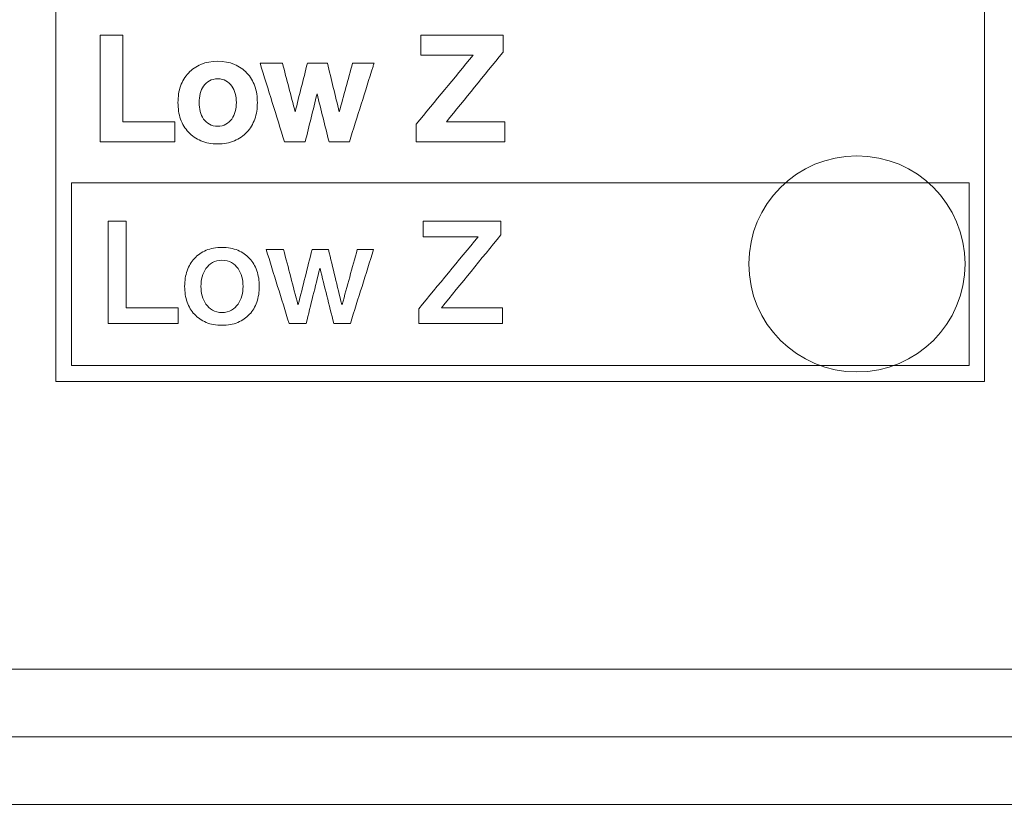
# Model space of a CAD drawing. Header units: millimetres. Extents: x 0 to 2122, y 0 to 1639.
# Tile 51 of 85: x 1664 to 1678, y 784 to 796. Entities that reach past the tile are written whole.
import ezdxf

# ---------------------------------------------------------------- set-up
doc = ezdxf.new("R2010")
doc.units = ezdxf.units.MM
doc.layers.add('1', color=7, linetype='Continuous', true_color=0xffffff)
doc.layers.add('2', color=7, linetype='Continuous', true_color=0xffffff)

msp = doc.modelspace()

# ---------------------------------------------------------------- linework, layer by layer
at = {"layer": '1', "color": 7, "linetype": 'Continuous', "lineweight": 13}
for p, q in [((1889.526, 786.037), (1473.726, 786.037)), ((1473.726, 785.037), (1889.526, 785.037)), ((1687.126, 784.037), (1473.726, 784.037))]:
    msp.add_line(p, q, dxfattribs=at)
msp.add_circle((1676.126, 792.037), 1.6, dxfattribs=at)
at = {"layer": '2', "color": 7, "linetype": 'Continuous', "lineweight": 13}
for points in [[(1664.271, 806.777), (1664.271, 801.284), (1664.271, 795.79), (1664.271, 790.296)], [(1678.016, 790.296), (1678.016, 795.79), (1678.016, 801.284), (1678.016, 806.777)], [(1664.928, 793.843), (1664.928, 794.37), (1664.928, 794.898), (1664.928, 795.425)], [(1664.928, 795.425), (1665.04, 795.425), (1665.151, 795.425), (1665.263, 795.425)], [(1665.263, 795.425), (1665.263, 794.997), (1665.263, 794.57), (1665.263, 794.142)], [(1669.674, 795.126), (1669.674, 795.225), (1669.674, 795.325), (1669.674, 795.425)], [(1669.674, 795.425), (1670.08, 795.425), (1670.487, 795.425), (1670.893, 795.425)], [(1670.893, 795.425), (1670.893, 795.342), (1670.893, 795.259), (1670.893, 795.176)], [(1669.606, 794.107), (1669.886, 794.447), (1670.166, 794.786), (1670.446, 795.126)], [(1670.446, 795.126), (1670.189, 795.126), (1669.931, 795.126), (1669.674, 795.126)], [(1670.885, 795.166), (1670.607, 794.825), (1670.329, 794.484), (1670.051, 794.142)], [(1670.893, 795.176), (1670.89, 795.173), (1670.888, 795.169), (1670.885, 795.166)], [(1666.234, 794.863), (1666.284, 794.918), (1666.346, 794.961), (1666.419, 794.991)], [(1666.419, 794.991), (1666.564, 795.053), (1666.769, 795.053), (1666.915, 794.991)], [(1666.915, 794.991), (1666.987, 794.961), (1667.05, 794.918), (1667.1, 794.863)], [(1667.294, 795.008), (1667.405, 795.008), (1667.515, 795.008), (1667.625, 795.008)], [(1667.655, 793.843), (1667.535, 794.231), (1667.415, 794.62), (1667.294, 795.008)], [(1667.625, 795.008), (1667.688, 794.768), (1667.751, 794.529), (1667.813, 794.289)], [(1667.813, 794.289), (1667.874, 794.529), (1667.934, 794.768), (1667.994, 795.008)], [(1667.994, 795.008), (1668.093, 795.008), (1668.192, 795.008), (1668.291, 795.008)], [(1668.291, 795.008), (1668.349, 794.768), (1668.407, 794.528), (1668.465, 794.288)], [(1668.465, 794.288), (1668.531, 794.528), (1668.597, 794.768), (1668.663, 795.008)], [(1668.663, 795.008), (1668.769, 795.008), (1668.874, 795.008), (1668.98, 795.008)], [(1666.118, 794.669), (1666.144, 794.744), (1666.183, 794.809), (1666.234, 794.863)], [(1667.1, 794.863), (1667.151, 794.809), (1667.19, 794.743), (1667.216, 794.669)], [(1666.079, 794.426), (1666.079, 794.513), (1666.092, 794.594), (1666.118, 794.669)], [(1666.458, 794.67), (1666.435, 794.637), (1666.419, 794.599), (1666.408, 794.558)], [(1666.545, 794.747), (1666.51, 794.727), (1666.481, 794.702), (1666.458, 794.67)], [(1666.875, 794.67), (1666.852, 794.702), (1666.825, 794.727), (1666.789, 794.747)], [(1666.926, 794.558), (1666.915, 794.599), (1666.898, 794.637), (1666.875, 794.67)], [(1668.137, 794.553), (1668.079, 794.316), (1668.02, 794.08), (1667.962, 793.843)], [(1668.314, 793.843), (1668.255, 794.08), (1668.196, 794.316), (1668.137, 794.553)], [(1666.118, 794.182), (1666.092, 794.256), (1666.079, 794.339), (1666.079, 794.426)], [(1666.408, 794.295), (1666.418, 794.254), (1666.435, 794.216), (1666.458, 794.182)], [(1666.875, 794.182), (1666.898, 794.216), (1666.915, 794.254), (1666.926, 794.295)], [(1665.263, 794.142), (1665.519, 794.142), (1665.775, 794.142), (1666.031, 794.142)], [(1666.031, 794.142), (1666.031, 794.042), (1666.031, 793.943), (1666.031, 793.843)], [(1666.234, 793.988), (1666.183, 794.042), (1666.144, 794.107), (1666.118, 794.182)], [(1666.458, 794.182), (1666.481, 794.149), (1666.51, 794.123), (1666.545, 794.104)], [(1666.545, 794.104), (1666.612, 794.065), (1666.722, 794.065), (1666.789, 794.104)], [(1666.789, 794.104), (1666.824, 794.123), (1666.852, 794.149), (1666.875, 794.182)], [(1667.216, 794.182), (1667.19, 794.108), (1667.151, 794.042), (1667.1, 793.988)], [(1669.606, 793.843), (1669.606, 793.931), (1669.606, 794.019), (1669.606, 794.107)], [(1670.051, 794.142), (1670.339, 794.142), (1670.626, 794.142), (1670.914, 794.142)], [(1670.914, 794.142), (1670.914, 794.042), (1670.914, 793.943), (1670.914, 793.843)], [(1666.419, 793.86), (1666.346, 793.89), (1666.284, 793.933), (1666.234, 793.988)], [(1666.031, 793.843), (1665.663, 793.843), (1665.296, 793.843), (1664.928, 793.843)], [(1667.962, 793.843), (1667.86, 793.843), (1667.757, 793.843), (1667.655, 793.843)], [(1668.615, 793.843), (1668.515, 793.843), (1668.414, 793.843), (1668.314, 793.843)], [(1670.914, 793.843), (1670.478, 793.843), (1670.042, 793.843), (1669.606, 793.843)], [(1664.502, 790.532), (1664.502, 791.434), (1664.502, 792.337), (1664.502, 793.239)], [(1664.502, 793.239), (1668.93, 793.239), (1673.357, 793.239), (1677.785, 793.239)], [(1677.785, 793.239), (1677.785, 792.337), (1677.785, 791.434), (1677.785, 790.532)], [(1665.048, 792.669), (1665.136, 792.669), (1665.224, 792.669), (1665.312, 792.669)], [(1665.048, 791.157), (1665.048, 791.661), (1665.048, 792.165), (1665.048, 792.669)], [(1665.312, 792.669), (1665.312, 792.241), (1665.312, 791.813), (1665.312, 791.386)], [(1669.709, 792.669), (1670.092, 792.669), (1670.475, 792.669), (1670.858, 792.669)], [(1669.709, 792.44), (1669.709, 792.516), (1669.709, 792.592), (1669.709, 792.669)], [(1670.858, 792.669), (1670.858, 792.602), (1670.858, 792.535), (1670.858, 792.468)], [(1670.858, 792.468), (1670.564, 792.107), (1670.271, 791.746), (1669.977, 791.386)], [(1669.641, 791.373), (1669.935, 791.729), (1670.228, 792.084), (1670.521, 792.44)], [(1670.521, 792.44), (1670.25, 792.44), (1669.979, 792.44), (1669.709, 792.44)], [(1666.964, 792.238), (1667.033, 792.209), (1667.09, 792.169), (1667.138, 792.118)], [(1667.384, 792.252), (1667.47, 792.252), (1667.555, 792.252), (1667.641, 792.252)], [(1667.723, 791.157), (1667.61, 791.522), (1667.497, 791.887), (1667.384, 792.252)], [(1667.641, 792.252), (1667.712, 791.979), (1667.783, 791.707), (1667.854, 791.435)], [(1667.859, 791.435), (1667.927, 791.707), (1667.995, 791.979), (1668.064, 792.252)], [(1668.064, 792.252), (1668.144, 792.252), (1668.225, 792.252), (1668.305, 792.252)], [(1668.305, 792.252), (1668.371, 791.979), (1668.437, 791.707), (1668.503, 791.435)], [(1668.508, 791.435), (1668.583, 791.707), (1668.658, 791.979), (1668.733, 792.252)], [(1668.974, 792.252), (1668.86, 791.887), (1668.745, 791.522), (1668.631, 791.157)], [(1668.733, 792.252), (1668.813, 792.252), (1668.894, 792.252), (1668.974, 792.252)], [(1666.215, 791.936), (1666.24, 792.007), (1666.276, 792.067), (1666.323, 792.118)], [(1666.968, 791.969), (1666.942, 792.005), (1666.91, 792.034), (1666.87, 792.057)], [(1667.138, 792.118), (1667.185, 792.067), (1667.221, 792.007), (1667.246, 791.936)], [(1666.493, 791.969), (1666.468, 791.933), (1666.449, 791.892), (1666.437, 791.845)], [(1667.024, 791.845), (1667.012, 791.892), (1666.993, 791.933), (1666.968, 791.969)], [(1668.177, 791.97), (1668.11, 791.699), (1668.044, 791.428), (1667.977, 791.157)], [(1668.181, 791.97), (1668.18, 791.97), (1668.179, 791.97), (1668.177, 791.97)], [(1668.384, 791.157), (1668.316, 791.428), (1668.249, 791.699), (1668.181, 791.97)], [(1666.323, 791.291), (1666.276, 791.341), (1666.24, 791.402), (1666.215, 791.473)], [(1666.437, 791.565), (1666.449, 791.519), (1666.468, 791.478), (1666.493, 791.441)], [(1666.87, 791.352), (1666.91, 791.375), (1666.942, 791.404), (1666.968, 791.441)], [(1666.968, 791.441), (1666.993, 791.478), (1667.012, 791.519), (1667.024, 791.565)], [(1667.246, 791.473), (1667.221, 791.402), (1667.185, 791.341), (1667.138, 791.291)], [(1667.854, 791.435), (1667.856, 791.435), (1667.857, 791.435), (1667.859, 791.435)], [(1668.503, 791.435), (1668.505, 791.435), (1668.506, 791.435), (1668.508, 791.435)], [(1665.312, 791.386), (1665.568, 791.386), (1665.824, 791.386), (1666.081, 791.386)], [(1666.081, 791.386), (1666.081, 791.31), (1666.081, 791.234), (1666.081, 791.157)], [(1666.731, 791.318), (1666.784, 791.318), (1666.831, 791.329), (1666.87, 791.352)], [(1667.138, 791.291), (1667.09, 791.24), (1667.033, 791.2), (1666.964, 791.171)], [(1669.641, 791.157), (1669.641, 791.229), (1669.641, 791.301), (1669.641, 791.373)], [(1669.977, 791.386), (1670.278, 791.386), (1670.579, 791.386), (1670.879, 791.386)], [(1670.879, 791.386), (1670.879, 791.31), (1670.879, 791.234), (1670.879, 791.157)], [(1666.081, 791.157), (1665.736, 791.157), (1665.392, 791.157), (1665.048, 791.157)], [(1666.964, 791.171), (1666.896, 791.142), (1666.818, 791.128), (1666.731, 791.128)], [(1667.977, 791.157), (1667.892, 791.157), (1667.808, 791.157), (1667.723, 791.157)], [(1668.631, 791.157), (1668.549, 791.157), (1668.466, 791.157), (1668.384, 791.157)], [(1670.879, 791.157), (1670.467, 791.157), (1670.054, 791.157), (1669.641, 791.157)], [(1677.785, 790.532), (1673.357, 790.532), (1668.93, 790.532), (1664.502, 790.532)], [(1664.271, 790.296), (1668.853, 790.296), (1673.434, 790.296), (1678.016, 790.296)]]:
    msp.add_open_spline(points, degree=3, dxfattribs=at)
for points, knots in [([(1668.98, 795.008), (1668.975, 794.993), (1668.97, 794.977), (1668.851, 794.588), (1668.732, 794.216), (1668.615, 793.843)], [0.4646613, 0.4646613, 0.4646613, 0.4646613, 0.4703552, 0.4703552, 0.6095128, 0.6095128, 0.6095128, 0.6095128]), ([(1666.789, 794.747), (1666.755, 794.767), (1666.714, 794.776), (1666.62, 794.776), (1666.579, 794.767), (1666.545, 794.747)], [0.2666667, 0.2666667, 0.2666667, 0.2666667, 0.3333333, 0.3333333, 0.4, 0.4, 0.4, 0.4]), ([(1667.216, 794.669), (1667.242, 794.594), (1667.254, 794.513), (1667.254, 794.339), (1667.241, 794.256), (1667.216, 794.182)], [0.4, 0.4, 0.4, 0.4, 0.4666667, 0.4666667, 0.5333333, 0.5333333, 0.5333333, 0.5333333]), ([(1666.408, 794.558), (1666.397, 794.514), (1666.391, 794.47), (1666.391, 794.381), (1666.397, 794.337), (1666.408, 794.295)], [0.5333333, 0.5333333, 0.5333333, 0.5333333, 0.6, 0.6, 0.6666667, 0.6666667, 0.6666667, 0.6666667]), ([(1666.926, 794.295), (1666.937, 794.338), (1666.943, 794.383), (1666.943, 794.469), (1666.937, 794.513), (1666.926, 794.558)], [0, 0, 0, 0, 0.0666667, 0.0666667, 0.1333333, 0.1333333, 0.1333333, 0.1333333]), ([(1667.1, 793.988), (1667.05, 793.933), (1666.987, 793.89), (1666.842, 793.829), (1666.759, 793.813), (1666.575, 793.813), (1666.492, 793.829), (1666.419, 793.86)], [0.6, 0.6, 0.6, 0.6, 0.6666667, 0.6666667, 0.7333333, 0.7333333, 0.8, 0.8, 0.8, 0.8]), ([(1666.323, 792.118), (1666.37, 792.169), (1666.428, 792.209), (1666.565, 792.267), (1666.643, 792.281), (1666.818, 792.281), (1666.896, 792.267), (1666.964, 792.238)], [0.375, 0.375, 0.375, 0.375, 0.4375, 0.4375, 0.5, 0.5, 0.5625, 0.5625, 0.5625, 0.5625]), ([(1666.87, 792.057), (1666.831, 792.079), (1666.784, 792.091), (1666.677, 792.091), (1666.63, 792.079), (1666.551, 792.034), (1666.519, 792.005), (1666.493, 791.969)], [0.4375, 0.4375, 0.4375, 0.4375, 0.5, 0.5, 0.5625, 0.5625, 0.625, 0.625, 0.625, 0.625]), ([(1666.215, 791.473), (1666.191, 791.543), (1666.178, 791.621), (1666.178, 791.789), (1666.191, 791.866), (1666.215, 791.936)], [0.1875, 0.1875, 0.1875, 0.1875, 0.25, 0.25, 0.3125, 0.3125, 0.3125, 0.3125]), ([(1667.246, 791.936), (1667.27, 791.866), (1667.283, 791.789), (1667.283, 791.621), (1667.27, 791.543), (1667.246, 791.473)], [0.6875, 0.6875, 0.6875, 0.6875, 0.75, 0.75, 0.8125, 0.8125, 0.8125, 0.8125]), ([(1666.437, 791.845), (1666.426, 791.799), (1666.419, 791.752), (1666.419, 791.658), (1666.426, 791.611), (1666.437, 791.565)], [0.6875, 0.6875, 0.6875, 0.6875, 0.75, 0.75, 0.8125, 0.8125, 0.8125, 0.8125]), ([(1667.024, 791.565), (1667.036, 791.611), (1667.042, 791.658), (1667.042, 791.752), (1667.036, 791.799), (1667.024, 791.845)], [0.1875, 0.1875, 0.1875, 0.1875, 0.25, 0.25, 0.3125, 0.3125, 0.3125, 0.3125]), ([(1666.493, 791.441), (1666.519, 791.404), (1666.551, 791.375), (1666.63, 791.329), (1666.677, 791.318), (1666.731, 791.318)], [0.875, 0.875, 0.875, 0.875, 0.9375, 0.9375, 1, 1, 1, 1]), ([(1666.731, 791.128), (1666.643, 791.128), (1666.565, 791.142), (1666.428, 791.2), (1666.37, 791.24), (1666.323, 791.291)], [0, 0, 0, 0, 0.0625, 0.0625, 0.125, 0.125, 0.125, 0.125])]:
    msp.add_open_spline(points, degree=3, knots=knots, dxfattribs=at)

doc.saveas('drawing.dxf')
